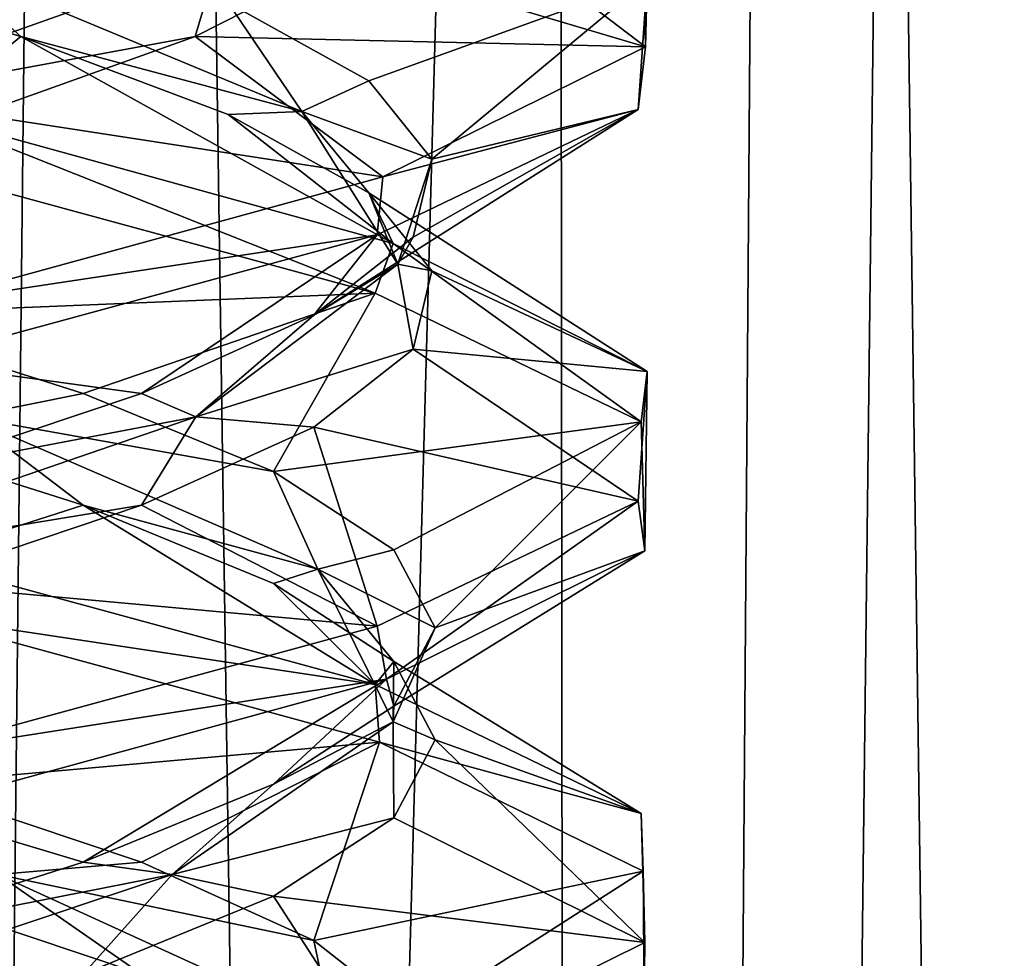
# Model space of a CAD drawing. Header units: millimetres. Extents: x -36.5 to 36.5, y -8.8 to 41.6.
# Tile 189 of 256: x 0.8 to 1.9, y 22.6 to 23.7. Entities that reach past the tile are written whole.
import ezdxf

# ---------------------------------------------------------------- set-up
doc = ezdxf.new("R2010")
doc.units = ezdxf.units.MM
doc.header["$LTSCALE"] = 65.185185
for name, color, linetype in [('160', 7, 'CONTINUOUS'), ('181', 7, 'CONTINUOUS'), ('182', 7, 'CONTINUOUS'), ('193', 7, 'CONTINUOUS'), ('194', 7, 'CONTINUOUS'), ('195', 7, 'CONTINUOUS'), ('20', 7, 'CONTINUOUS'), ('205', 7, 'CONTINUOUS'), ('206', 7, 'CONTINUOUS'), ('207', 7, 'CONTINUOUS'), ('21', 7, 'CONTINUOUS'), ('226', 7, 'CONTINUOUS'), ('227', 7, 'CONTINUOUS'), ('228', 7, 'CONTINUOUS'), ('32', 7, 'CONTINUOUS'), ('321', 7, 'CONTINUOUS'), ('33', 7, 'CONTINUOUS'), ('34', 7, 'CONTINUOUS'), ('44', 7, 'CONTINUOUS'), ('45', 7, 'CONTINUOUS'), ('46', 7, 'CONTINUOUS'), ('548', 7, 'CONTINUOUS'), ('553', 7, 'CONTINUOUS'), ('65', 7, 'CONTINUOUS'), ('66', 7, 'CONTINUOUS'), ('67', 7, 'CONTINUOUS')]:
    doc.layers.add(name, color=color, linetype=linetype)

msp = doc.modelspace()

# ---------------------------------------------------------------- linework, layer by layer
at = {"layer": '160', "color": 7, "linetype": 'Continuous'}
for points in [[(1.4613, 23.7724, 10.6616), (1.4643, 23.6304, 11.3252), (1.4663, 23.7051, 10.6839), (1.4613, 23.7724, 10.6616)], [(1.4643, 23.6304, 11.3252), (1.4564, 23.5605, 11.3592), (1.4663, 23.7051, 10.6839), (1.4643, 23.6304, 11.3252)], [(1.4643, 23.6304, 11.3252), (1.171, 23.4851, 11.9374), (1.4564, 23.5605, 11.3592), (1.4643, 23.6304, 11.3252)], [(1.1623, 23.3553, 10.0518), (0.6477, 23.4954, 9.6471), (0.6598, 23.555, 9.6529), (1.1623, 23.3553, 10.0518)], [(1.1623, 23.3553, 10.0518), (0.6598, 23.555, 9.6529), (1.1825, 23.4109, 10.0771), (1.1623, 23.3553, 10.0518)], [(1.171, 23.4851, 11.9374), (1.1648, 23.4205, 11.9452), (1.4564, 23.5605, 11.3592), (1.171, 23.4851, 11.9374)], [(1.171, 23.4851, 11.9374), (0.653, 23.3434, 12.3504), (1.1648, 23.4205, 11.9452), (1.171, 23.4851, 11.9374)], [(0.653, 23.3434, 12.3504), (0.6428, 23.2785, 12.3553), (1.1648, 23.4205, 11.9452), (0.653, 23.3434, 12.3504)], [(1.4596, 23.2115, 10.6543), (1.1623, 23.3553, 10.0518), (1.1825, 23.4109, 10.0771), (1.4596, 23.2115, 10.6543)], [(1.4596, 23.2115, 10.6543), (1.1825, 23.4109, 10.0771), (1.4663, 23.2676, 10.6839), (1.4596, 23.2115, 10.6543)], [(1.4636, 23.0672, 11.3285), (1.4663, 23.2676, 10.6839), (1.4564, 23.123, 11.3592), (1.4636, 23.0672, 11.3285)], [(1.4636, 23.0672, 11.3285), (1.4596, 23.2115, 10.6543), (1.4663, 23.2676, 10.6839), (1.4636, 23.0672, 11.3285)], [(1.175, 22.924, 11.9324), (1.4564, 23.123, 11.3592), (1.1648, 22.983, 11.9452), (1.175, 22.924, 11.9324)], [(1.175, 22.924, 11.9324), (1.4636, 23.0672, 11.3285), (1.4564, 23.123, 11.3592), (1.175, 22.924, 11.9324)], [(0.6452, 22.996, 9.6459), (0.6477, 23.0579, 9.6471), (1.1623, 22.9178, 10.0518), (0.6452, 22.996, 9.6459)], [(1.1673, 22.8536, 10.058), (0.6452, 22.996, 9.6459), (1.1623, 22.9178, 10.0518), (1.1673, 22.8536, 10.058)], [(1.175, 22.924, 11.9324), (1.1648, 22.983, 11.9452), (0.6428, 22.841, 12.3553), (1.175, 22.924, 11.9324)], [(0.6409, 22.778, 12.3562), (1.175, 22.924, 11.9324), (0.6428, 22.841, 12.3553), (0.6409, 22.778, 12.3562)], [(1.1673, 22.8536, 10.058), (1.1623, 22.9178, 10.0518), (1.4596, 22.774, 10.6543), (1.1673, 22.8536, 10.058)], [(1.462, 22.7093, 10.6643), (1.1673, 22.8536, 10.058), (1.4596, 22.774, 10.6543), (1.462, 22.7093, 10.6643)], [(1.462, 22.7093, 10.6643), (1.4596, 22.774, 10.6543), (1.4636, 22.6297, 11.3285), (1.462, 22.7093, 10.6643)], [(1.4631, 22.5668, 11.3305), (1.462, 22.7093, 10.6643), (1.4636, 22.6297, 11.3285), (1.4631, 22.5668, 11.3305)], [(1.4631, 22.5668, 11.3305), (1.4636, 22.6297, 11.3285), (1.175, 22.4865, 11.9324), (1.4631, 22.5668, 11.3305)]]:
    msp.add_3dface(points, dxfattribs=at)
at = {"layer": '181', "color": 7, "linetype": 'Continuous'}
for points in [[(1.2198, 23.8166, -10.8471), (1.1328, 23.7293, -10.5225), (1.4643, 23.6304, -10.6748), (1.2198, 23.8166, -10.8471)], [(1.4613, 23.7724, -11.3384), (1.2198, 23.8166, -10.8471), (1.4643, 23.6304, -10.6748), (1.4613, 23.7724, -11.3384)], [(1.1328, 23.7293, -10.5225), (0.9612, 23.642, -10.2335), (1.4643, 23.6304, -10.6748), (1.1328, 23.7293, -10.5225)], [(0.9612, 23.642, -10.2335), (0.7176, 23.5547, -10.0018), (1.171, 23.4851, -10.0626), (0.9612, 23.642, -10.2335)], [(1.4643, 23.6304, -10.6748), (0.9612, 23.642, -10.2335), (1.171, 23.4851, -10.0626), (1.4643, 23.6304, -10.6748)], [(1.171, 23.4851, -10.0626), (0.7176, 23.5547, -10.0018), (0.653, 23.3434, -9.6496), (1.171, 23.4851, -10.0626)]]:
    msp.add_3dface(points, dxfattribs=at)
at = {"layer": '182', "color": 7, "linetype": 'Continuous'}
for points in [[(0.5065, 23.5583, -9.9195), (0.9612, 23.642, -10.2335), (0.9871, 23.7288, -10.3295), (0.5065, 23.5583, -9.9195)], [(0.5065, 23.5583, -9.9195), (0.9871, 23.7288, -10.3295), (0.7176, 23.6797, -10.0018), (0.5065, 23.5583, -9.9195)], [(0.9612, 23.642, -10.2335), (1.1328, 23.7293, -10.5225), (0.9871, 23.7288, -10.3295), (0.9612, 23.642, -10.2335)], [(0.7176, 23.5547, -10.0018), (0.9612, 23.642, -10.2335), (0.5065, 23.5583, -9.9195), (0.7176, 23.5547, -10.0018)]]:
    msp.add_3dface(points, dxfattribs=at)
at = {"layer": '193', "color": 7, "linetype": 'Continuous'}
msp.add_3dface([(0.641, 22.6816, -12.049), (0.9012, 22.5943, -11.8362), (0.6452, 22.5585, -12.3541), (0.641, 22.6816, -12.049)], dxfattribs=at)
at = {"layer": '194', "color": 7, "linetype": 'Continuous'}
for points in [[(0.9012, 22.7193, -11.8362), (0.7407, 22.7056, -11.9355), (0.641, 22.8066, -12.049), (0.9012, 22.7193, -11.8362)], [(1.094, 22.632, -11.5609), (0.7407, 22.7056, -11.9355), (0.9012, 22.7193, -11.8362), (1.094, 22.632, -11.5609)], [(0.9012, 22.5943, -11.8362), (0.641, 22.6816, -12.049), (0.7407, 22.7056, -11.9355), (0.9012, 22.5943, -11.8362)], [(1.1145, 22.535, -11.4263), (0.9012, 22.5943, -11.8362), (0.7407, 22.7056, -11.9355), (1.1145, 22.535, -11.4263)], [(1.1145, 22.535, -11.4263), (0.7407, 22.7056, -11.9355), (1.094, 22.632, -11.5609), (1.1145, 22.535, -11.4263)], [(1.205, 22.5447, -11.2436), (1.1145, 22.535, -11.4263), (1.094, 22.632, -11.5609), (1.205, 22.5447, -11.2436)]]:
    msp.add_3dface(points, dxfattribs=at)
at = {"layer": '195', "color": 7, "linetype": 'Continuous'}
for points in [[(1.1673, 22.8536, -11.942), (0.641, 22.8066, -12.049), (0.6452, 22.996, -12.3541), (1.1673, 22.8536, -11.942)], [(0.9012, 22.7193, -11.8362), (0.641, 22.8066, -12.049), (1.1673, 22.8536, -11.942), (0.9012, 22.7193, -11.8362)], [(1.094, 22.632, -11.5609), (0.9012, 22.7193, -11.8362), (1.1673, 22.8536, -11.942), (1.094, 22.632, -11.5609)], [(1.462, 22.7093, -11.3357), (1.094, 22.632, -11.5609), (1.1673, 22.8536, -11.942), (1.462, 22.7093, -11.3357)], [(1.205, 22.5447, -11.2436), (1.094, 22.632, -11.5609), (1.462, 22.7093, -11.3357), (1.205, 22.5447, -11.2436)], [(1.4631, 22.5668, -10.6695), (1.205, 22.5447, -11.2436), (1.462, 22.7093, -11.3357), (1.4631, 22.5668, -10.6695)]]:
    msp.add_3dface(points, dxfattribs=at)
at = {"layer": '20', "color": 7, "linetype": 'Continuous'}
for points in [[(1.2198, 23.8166, 11.1529), (1.1328, 23.7293, 11.4775), (1.4643, 23.6304, 11.3252), (1.2198, 23.8166, 11.1529)], [(1.4613, 23.7724, 10.6616), (1.2198, 23.8166, 11.1529), (1.4643, 23.6304, 11.3252), (1.4613, 23.7724, 10.6616)], [(1.1328, 23.7293, 11.4775), (0.9612, 23.642, 11.7665), (1.4643, 23.6304, 11.3252), (1.1328, 23.7293, 11.4775)], [(0.9612, 23.642, 11.7665), (0.7176, 23.5547, 11.9982), (1.171, 23.4851, 11.9374), (0.9612, 23.642, 11.7665)], [(1.4643, 23.6304, 11.3252), (0.9612, 23.642, 11.7665), (1.171, 23.4851, 11.9374), (1.4643, 23.6304, 11.3252)], [(1.171, 23.4851, 11.9374), (0.7176, 23.5547, 11.9982), (0.653, 23.3434, 12.3504), (1.171, 23.4851, 11.9374)]]:
    msp.add_3dface(points, dxfattribs=at)
at = {"layer": '205', "color": 7, "linetype": 'Continuous'}
for points in [[(0.5609, 23.2055, -12.094), (0.8362, 23.1182, -11.9012), (0.6477, 23.0579, -12.3529), (0.5609, 23.2055, -12.094)], [(0.6477, 23.0579, -12.3529), (0.8362, 23.1182, -11.9012), (1.1623, 22.9178, -11.9482), (0.6477, 23.0579, -12.3529)], [(0.8362, 23.1182, -11.9012), (1.049, 23.0309, -11.641), (1.1623, 22.9178, -11.9482), (0.8362, 23.1182, -11.9012)], [(1.049, 23.0309, -11.641), (1.1834, 22.9436, -11.333), (1.1623, 22.9178, -11.9482), (1.049, 23.0309, -11.641)], [(1.1623, 22.9178, -11.9482), (1.1834, 22.9436, -11.333), (1.4596, 22.774, -11.3457), (1.1623, 22.9178, -11.9482)], [(1.1834, 22.9436, -11.333), (1.2294, 22.8562, -11), (1.4596, 22.774, -11.3457), (1.1834, 22.9436, -11.333)], [(1.2294, 22.8562, -11), (1.1834, 22.7689, -10.667), (1.4636, 22.6297, -10.6715), (1.2294, 22.8562, -11)], [(1.4596, 22.774, -11.3457), (1.2294, 22.8562, -11), (1.4636, 22.6297, -10.6715), (1.4596, 22.774, -11.3457)], [(1.1834, 22.7689, -10.667), (1.049, 22.6816, -10.359), (1.4636, 22.6297, -10.6715), (1.1834, 22.7689, -10.667)], [(1.049, 22.6816, -10.359), (0.8362, 22.5943, -10.0988), (1.175, 22.4865, -10.0676), (1.049, 22.6816, -10.359)], [(1.4636, 22.6297, -10.6715), (1.049, 22.6816, -10.359), (1.175, 22.4865, -10.0676), (1.4636, 22.6297, -10.6715)]]:
    msp.add_3dface(points, dxfattribs=at)
at = {"layer": '206', "color": 7, "linetype": 'Continuous'}
for points in [[(0.8362, 23.2432, -11.9012), (0.7061, 23.2172, -11.962), (0.5609, 23.3305, -12.094), (0.8362, 23.2432, -11.9012)], [(1.049, 23.1559, -11.641), (0.7061, 23.2172, -11.962), (0.8362, 23.2432, -11.9012), (1.049, 23.1559, -11.641)], [(0.8362, 23.1182, -11.9012), (0.5609, 23.2055, -12.094), (0.7061, 23.2172, -11.962), (0.8362, 23.1182, -11.9012)], [(1.0982, 23.0467, -11.4667), (0.8362, 23.1182, -11.9012), (0.7061, 23.2172, -11.962), (1.0982, 23.0467, -11.4667)], [(1.0982, 23.0467, -11.4667), (0.7061, 23.2172, -11.962), (1.049, 23.1559, -11.641), (1.0982, 23.0467, -11.4667)], [(1.1834, 23.0686, -11.333), (1.0982, 23.0467, -11.4667), (1.049, 23.1559, -11.641), (1.1834, 23.0686, -11.333)], [(1.049, 23.0309, -11.641), (0.8362, 23.1182, -11.9012), (1.0982, 23.0467, -11.4667), (1.049, 23.0309, -11.641)], [(1.2294, 22.9812, -11), (1.0982, 23.0467, -11.4667), (1.1834, 23.0686, -11.333), (1.2294, 22.9812, -11)], [(1.1834, 22.9436, -11.333), (1.049, 23.0309, -11.641), (1.0982, 23.0467, -11.4667), (1.1834, 22.9436, -11.333)], [(1.1826, 22.8761, -10.8406), (1.1834, 22.9436, -11.333), (1.0982, 23.0467, -11.4667), (1.1826, 22.8761, -10.8406)], [(1.1826, 22.8761, -10.8406), (1.0982, 23.0467, -11.4667), (1.2294, 22.9812, -11), (1.1826, 22.8761, -10.8406)], [(1.1834, 22.8939, -10.667), (1.1826, 22.8761, -10.8406), (1.2294, 22.9812, -11), (1.1834, 22.8939, -10.667)], [(1.2294, 22.8562, -11), (1.1834, 22.9436, -11.333), (1.1826, 22.8761, -10.8406), (1.2294, 22.8562, -11)], [(1.049, 22.8066, -10.359), (1.1826, 22.8761, -10.8406), (1.1834, 22.8939, -10.667), (1.049, 22.8066, -10.359)], [(0.9355, 22.7056, -10.2593), (1.1834, 22.7689, -10.667), (1.1826, 22.8761, -10.8406), (0.9355, 22.7056, -10.2593)], [(0.9355, 22.7056, -10.2593), (1.1826, 22.8761, -10.8406), (1.049, 22.8066, -10.359), (0.9355, 22.7056, -10.2593)], [(1.1834, 22.7689, -10.667), (1.2294, 22.8562, -11), (1.1826, 22.8761, -10.8406), (1.1834, 22.7689, -10.667)], [(0.8362, 22.7193, -10.0988), (0.9355, 22.7056, -10.2593), (1.049, 22.8066, -10.359), (0.8362, 22.7193, -10.0988)], [(1.049, 22.6816, -10.359), (1.1834, 22.7689, -10.667), (0.9355, 22.7056, -10.2593), (1.049, 22.6816, -10.359)], [(0.5609, 22.632, -9.906), (0.9355, 22.7056, -10.2593), (0.8362, 22.7193, -10.0988), (0.5609, 22.632, -9.906)], [(0.4263, 22.535, -9.8855), (0.8362, 22.5943, -10.0988), (0.9355, 22.7056, -10.2593), (0.4263, 22.535, -9.8855)], [(0.4263, 22.535, -9.8855), (0.9355, 22.7056, -10.2593), (0.5609, 22.632, -9.906), (0.4263, 22.535, -9.8855)], [(0.8362, 22.5943, -10.0988), (1.049, 22.6816, -10.359), (0.9355, 22.7056, -10.2593), (0.8362, 22.5943, -10.0988)]]:
    msp.add_3dface(points, dxfattribs=at)
at = {"layer": '207', "color": 7, "linetype": 'Continuous'}
for points in [[(1.1623, 23.3553, -11.9482), (0.5609, 23.3305, -12.094), (0.6477, 23.4954, -12.3529), (1.1623, 23.3553, -11.9482)], [(0.8362, 23.2432, -11.9012), (0.5609, 23.3305, -12.094), (1.1623, 23.3553, -11.9482), (0.8362, 23.2432, -11.9012)], [(1.049, 23.1559, -11.641), (0.8362, 23.2432, -11.9012), (1.1623, 23.3553, -11.9482), (1.049, 23.1559, -11.641)], [(1.4596, 23.2115, -11.3457), (1.049, 23.1559, -11.641), (1.1623, 23.3553, -11.9482), (1.4596, 23.2115, -11.3457)], [(1.1834, 23.0686, -11.333), (1.049, 23.1559, -11.641), (1.4596, 23.2115, -11.3457), (1.1834, 23.0686, -11.333)], [(1.2294, 22.9812, -11), (1.1834, 23.0686, -11.333), (1.4596, 23.2115, -11.3457), (1.2294, 22.9812, -11)], [(1.4636, 23.0672, -10.6715), (1.2294, 22.9812, -11), (1.4596, 23.2115, -11.3457), (1.4636, 23.0672, -10.6715)], [(1.175, 22.924, -10.0676), (1.1834, 22.8939, -10.667), (1.4636, 23.0672, -10.6715), (1.175, 22.924, -10.0676)], [(1.1834, 22.8939, -10.667), (1.2294, 22.9812, -11), (1.4636, 23.0672, -10.6715), (1.1834, 22.8939, -10.667)], [(0.6409, 22.778, -9.6438), (0.8362, 22.7193, -10.0988), (1.175, 22.924, -10.0676), (0.6409, 22.778, -9.6438)], [(0.8362, 22.7193, -10.0988), (1.049, 22.8066, -10.359), (1.175, 22.924, -10.0676), (0.8362, 22.7193, -10.0988)], [(1.049, 22.8066, -10.359), (1.1834, 22.8939, -10.667), (1.175, 22.924, -10.0676), (1.049, 22.8066, -10.359)], [(0.5609, 22.632, -9.906), (0.8362, 22.7193, -10.0988), (0.6409, 22.778, -9.6438), (0.5609, 22.632, -9.906)]]:
    msp.add_3dface(points, dxfattribs=at)
at = {"layer": '21', "color": 7, "linetype": 'Continuous'}
for points in [[(0.5065, 23.5583, 12.0805), (0.9612, 23.642, 11.7665), (0.9871, 23.7288, 11.6705), (0.5065, 23.5583, 12.0805)], [(0.5065, 23.5583, 12.0805), (0.9871, 23.7288, 11.6705), (0.7176, 23.6797, 11.9982), (0.5065, 23.5583, 12.0805)], [(0.9612, 23.642, 11.7665), (1.1328, 23.7293, 11.4775), (0.9871, 23.7288, 11.6705), (0.9612, 23.642, 11.7665)], [(0.7176, 23.5547, 11.9982), (0.9612, 23.642, 11.7665), (0.5065, 23.5583, 12.0805), (0.7176, 23.5547, 11.9982)]]:
    msp.add_3dface(points, dxfattribs=at)
at = {"layer": '226', "color": 7, "linetype": 'Continuous'}
for points in [[(0.4775, 23.7293, -12.1328), (0.7665, 23.642, -11.9612), (0.6598, 23.555, -12.3471), (0.4775, 23.7293, -12.1328)], [(0.6598, 23.555, -12.3471), (0.7665, 23.642, -11.9612), (1.1825, 23.4109, -11.9229), (0.6598, 23.555, -12.3471)], [(0.7665, 23.642, -11.9612), (0.9982, 23.5547, -11.7176), (1.1825, 23.4109, -11.9229), (0.7665, 23.642, -11.9612)], [(0.9982, 23.5547, -11.7176), (1.1552, 23.4674, -11.4205), (1.1825, 23.4109, -11.9229), (0.9982, 23.5547, -11.7176)], [(1.1552, 23.4674, -11.4205), (1.2259, 23.3801, -11.0919), (1.4663, 23.2676, -11.3161), (1.1552, 23.4674, -11.4205)], [(1.1825, 23.4109, -11.9229), (1.1552, 23.4674, -11.4205), (1.4663, 23.2676, -11.3161), (1.1825, 23.4109, -11.9229)], [(1.2259, 23.3801, -11.0919), (1.205, 23.2928, -10.7564), (1.4663, 23.2676, -11.3161), (1.2259, 23.3801, -11.0919)], [(1.205, 23.2928, -10.7564), (1.094, 23.2055, -10.4391), (1.4564, 23.123, -10.6408), (1.205, 23.2928, -10.7564)], [(1.4663, 23.2676, -11.3161), (1.205, 23.2928, -10.7564), (1.4564, 23.123, -10.6408), (1.4663, 23.2676, -11.3161)], [(1.094, 23.2055, -10.4391), (0.9012, 23.1182, -10.1638), (1.1648, 22.983, -10.0548), (1.094, 23.2055, -10.4391)], [(1.4564, 23.123, -10.6408), (1.094, 23.2055, -10.4391), (1.1648, 22.983, -10.0548), (1.4564, 23.123, -10.6408)], [(0.9012, 23.1182, -10.1638), (0.641, 23.0309, -9.951), (1.1648, 22.983, -10.0548), (0.9012, 23.1182, -10.1638)], [(1.1648, 22.983, -10.0548), (0.641, 23.0309, -9.951), (0.6428, 22.841, -9.6447), (1.1648, 22.983, -10.0548)]]:
    msp.add_3dface(points, dxfattribs=at)
at = {"layer": '227', "color": 7, "linetype": 'Continuous'}
for points in [[(0.7665, 23.642, -11.9612), (0.4775, 23.7293, -12.1328), (0.6705, 23.7288, -11.9871), (0.7665, 23.642, -11.9612)], [(1.0805, 23.5583, -11.5065), (0.7665, 23.642, -11.9612), (0.6705, 23.7288, -11.9871), (1.0805, 23.5583, -11.5065)], [(1.0805, 23.5583, -11.5065), (0.6705, 23.7288, -11.9871), (0.9982, 23.6797, -11.7176), (1.0805, 23.5583, -11.5065)], [(1.1552, 23.5924, -11.4205), (1.0805, 23.5583, -11.5065), (0.9982, 23.6797, -11.7176), (1.1552, 23.5924, -11.4205)], [(0.9982, 23.5547, -11.7176), (0.7665, 23.642, -11.9612), (1.0805, 23.5583, -11.5065), (0.9982, 23.5547, -11.7176)], [(1.2259, 23.5051, -11.0919), (1.0805, 23.5583, -11.5065), (1.1552, 23.5924, -11.4205), (1.2259, 23.5051, -11.0919)], [(1.1552, 23.4674, -11.4205), (0.9982, 23.5547, -11.7176), (1.0805, 23.5583, -11.5065), (1.1552, 23.4674, -11.4205)], [(1.1876, 23.3877, -10.8839), (1.1552, 23.4674, -11.4205), (1.0805, 23.5583, -11.5065), (1.1876, 23.3877, -10.8839)], [(1.1876, 23.3877, -10.8839), (1.0805, 23.5583, -11.5065), (1.2259, 23.5051, -11.0919), (1.1876, 23.3877, -10.8839)], [(1.205, 23.4178, -10.7564), (1.1876, 23.3877, -10.8839), (1.2259, 23.5051, -11.0919), (1.205, 23.4178, -10.7564)], [(1.2259, 23.3801, -11.0919), (1.1552, 23.4674, -11.4205), (1.1876, 23.3877, -10.8839), (1.2259, 23.3801, -11.0919)], [(1.094, 23.3305, -10.4391), (1.1876, 23.3877, -10.8839), (1.205, 23.4178, -10.7564), (1.094, 23.3305, -10.4391)], [(0.962, 23.2172, -10.2939), (1.205, 23.2928, -10.7564), (1.1876, 23.3877, -10.8839), (0.962, 23.2172, -10.2939)], [(0.962, 23.2172, -10.2939), (1.1876, 23.3877, -10.8839), (1.094, 23.3305, -10.4391), (0.962, 23.2172, -10.2939)], [(1.205, 23.2928, -10.7564), (1.2259, 23.3801, -11.0919), (1.1876, 23.3877, -10.8839), (1.205, 23.2928, -10.7564)], [(0.9012, 23.2432, -10.1638), (0.962, 23.2172, -10.2939), (1.094, 23.3305, -10.4391), (0.9012, 23.2432, -10.1638)], [(1.094, 23.2055, -10.4391), (1.205, 23.2928, -10.7564), (0.962, 23.2172, -10.2939), (1.094, 23.2055, -10.4391)], [(0.641, 23.1559, -9.951), (0.962, 23.2172, -10.2939), (0.9012, 23.2432, -10.1638), (0.641, 23.1559, -9.951)], [(0.4667, 23.0467, -9.9018), (0.9012, 23.1182, -10.1638), (0.962, 23.2172, -10.2939), (0.4667, 23.0467, -9.9018)], [(0.4667, 23.0467, -9.9018), (0.962, 23.2172, -10.2939), (0.641, 23.1559, -9.951), (0.4667, 23.0467, -9.9018)], [(0.9012, 23.1182, -10.1638), (1.094, 23.2055, -10.4391), (0.962, 23.2172, -10.2939), (0.9012, 23.1182, -10.1638)], [(0.641, 23.0309, -9.951), (0.9012, 23.1182, -10.1638), (0.4667, 23.0467, -9.9018), (0.641, 23.0309, -9.951)]]:
    msp.add_3dface(points, dxfattribs=at)
at = {"layer": '228', "color": 7, "linetype": 'Continuous'}
for points in [[(1.1552, 23.5924, -11.4205), (0.9982, 23.6797, -11.7176), (1.4663, 23.7051, -11.3161), (1.1552, 23.5924, -11.4205)], [(1.2259, 23.5051, -11.0919), (1.1552, 23.5924, -11.4205), (1.4663, 23.7051, -11.3161), (1.2259, 23.5051, -11.0919)], [(1.4564, 23.5605, -10.6408), (1.2259, 23.5051, -11.0919), (1.4663, 23.7051, -11.3161), (1.4564, 23.5605, -10.6408)], [(1.094, 23.3305, -10.4391), (1.205, 23.4178, -10.7564), (1.4564, 23.5605, -10.6408), (1.094, 23.3305, -10.4391)], [(1.1648, 23.4205, -10.0548), (1.094, 23.3305, -10.4391), (1.4564, 23.5605, -10.6408), (1.1648, 23.4205, -10.0548)], [(1.205, 23.4178, -10.7564), (1.2259, 23.5051, -11.0919), (1.4564, 23.5605, -10.6408), (1.205, 23.4178, -10.7564)], [(0.6428, 23.2785, -9.6447), (0.9012, 23.2432, -10.1638), (1.1648, 23.4205, -10.0548), (0.6428, 23.2785, -9.6447)], [(0.9012, 23.2432, -10.1638), (1.094, 23.3305, -10.4391), (1.1648, 23.4205, -10.0548), (0.9012, 23.2432, -10.1638)], [(0.641, 23.1559, -9.951), (0.9012, 23.2432, -10.1638), (0.6428, 23.2785, -9.6447), (0.641, 23.1559, -9.951)]]:
    msp.add_3dface(points, dxfattribs=at)
at = {"layer": '32', "color": 7, "linetype": 'Continuous'}
msp.add_3dface([(0.641, 22.6816, 9.951), (0.9012, 22.5943, 10.1638), (0.6452, 22.5585, 9.6459), (0.641, 22.6816, 9.951)], dxfattribs=at)
at = {"layer": '321', "color": 7, "linetype": 'Continuous'}
for points in [[(1.4613, 23.7724, -11.3384), (1.4643, 23.6304, -10.6748), (1.4663, 23.7051, -11.3161), (1.4613, 23.7724, -11.3384)], [(1.4643, 23.6304, -10.6748), (1.4564, 23.5605, -10.6408), (1.4663, 23.7051, -11.3161), (1.4643, 23.6304, -10.6748)], [(1.4643, 23.6304, -10.6748), (1.171, 23.4851, -10.0626), (1.4564, 23.5605, -10.6408), (1.4643, 23.6304, -10.6748)], [(1.1623, 23.3553, -11.9482), (0.6477, 23.4954, -12.3529), (0.6598, 23.555, -12.3471), (1.1623, 23.3553, -11.9482)], [(1.1623, 23.3553, -11.9482), (0.6598, 23.555, -12.3471), (1.1825, 23.4109, -11.9229), (1.1623, 23.3553, -11.9482)], [(1.171, 23.4851, -10.0626), (1.1648, 23.4205, -10.0548), (1.4564, 23.5605, -10.6408), (1.171, 23.4851, -10.0626)], [(1.171, 23.4851, -10.0626), (0.653, 23.3434, -9.6496), (1.1648, 23.4205, -10.0548), (1.171, 23.4851, -10.0626)], [(0.653, 23.3434, -9.6496), (0.6428, 23.2785, -9.6447), (1.1648, 23.4205, -10.0548), (0.653, 23.3434, -9.6496)], [(1.4596, 23.2115, -11.3457), (1.1623, 23.3553, -11.9482), (1.1825, 23.4109, -11.9229), (1.4596, 23.2115, -11.3457)], [(1.4596, 23.2115, -11.3457), (1.1825, 23.4109, -11.9229), (1.4663, 23.2676, -11.3161), (1.4596, 23.2115, -11.3457)], [(1.4636, 23.0672, -10.6715), (1.4663, 23.2676, -11.3161), (1.4564, 23.123, -10.6408), (1.4636, 23.0672, -10.6715)], [(1.4636, 23.0672, -10.6715), (1.4596, 23.2115, -11.3457), (1.4663, 23.2676, -11.3161), (1.4636, 23.0672, -10.6715)], [(1.175, 22.924, -10.0676), (1.4564, 23.123, -10.6408), (1.1648, 22.983, -10.0548), (1.175, 22.924, -10.0676)], [(1.175, 22.924, -10.0676), (1.4636, 23.0672, -10.6715), (1.4564, 23.123, -10.6408), (1.175, 22.924, -10.0676)], [(0.6452, 22.996, -12.3541), (0.6477, 23.0579, -12.3529), (1.1623, 22.9178, -11.9482), (0.6452, 22.996, -12.3541)], [(1.1673, 22.8536, -11.942), (0.6452, 22.996, -12.3541), (1.1623, 22.9178, -11.9482), (1.1673, 22.8536, -11.942)], [(1.175, 22.924, -10.0676), (1.1648, 22.983, -10.0548), (0.6428, 22.841, -9.6447), (1.175, 22.924, -10.0676)], [(0.6409, 22.778, -9.6438), (1.175, 22.924, -10.0676), (0.6428, 22.841, -9.6447), (0.6409, 22.778, -9.6438)], [(1.1673, 22.8536, -11.942), (1.1623, 22.9178, -11.9482), (1.4596, 22.774, -11.3457), (1.1673, 22.8536, -11.942)], [(1.462, 22.7093, -11.3357), (1.1673, 22.8536, -11.942), (1.4596, 22.774, -11.3457), (1.462, 22.7093, -11.3357)], [(1.462, 22.7093, -11.3357), (1.4596, 22.774, -11.3457), (1.4636, 22.6297, -10.6715), (1.462, 22.7093, -11.3357)], [(1.4631, 22.5668, -10.6695), (1.462, 22.7093, -11.3357), (1.4636, 22.6297, -10.6715), (1.4631, 22.5668, -10.6695)], [(1.4631, 22.5668, -10.6695), (1.4636, 22.6297, -10.6715), (1.175, 22.4865, -10.0676), (1.4631, 22.5668, -10.6695)]]:
    msp.add_3dface(points, dxfattribs=at)
at = {"layer": '33', "color": 7, "linetype": 'Continuous'}
for points in [[(0.9012, 22.7193, 10.1638), (0.7407, 22.7056, 10.0645), (0.641, 22.8066, 9.951), (0.9012, 22.7193, 10.1638)], [(1.094, 22.632, 10.4391), (0.7407, 22.7056, 10.0645), (0.9012, 22.7193, 10.1638), (1.094, 22.632, 10.4391)], [(0.9012, 22.5943, 10.1638), (0.641, 22.6816, 9.951), (0.7407, 22.7056, 10.0645), (0.9012, 22.5943, 10.1638)], [(1.1145, 22.535, 10.5737), (0.9012, 22.5943, 10.1638), (0.7407, 22.7056, 10.0645), (1.1145, 22.535, 10.5737)], [(1.1145, 22.535, 10.5737), (0.7407, 22.7056, 10.0645), (1.094, 22.632, 10.4391), (1.1145, 22.535, 10.5737)], [(1.205, 22.5447, 10.7564), (1.1145, 22.535, 10.5737), (1.094, 22.632, 10.4391), (1.205, 22.5447, 10.7564)]]:
    msp.add_3dface(points, dxfattribs=at)
at = {"layer": '34', "color": 7, "linetype": 'Continuous'}
for points in [[(1.1673, 22.8536, 10.058), (0.641, 22.8066, 9.951), (0.6452, 22.996, 9.6459), (1.1673, 22.8536, 10.058)], [(0.9012, 22.7193, 10.1638), (0.641, 22.8066, 9.951), (1.1673, 22.8536, 10.058), (0.9012, 22.7193, 10.1638)], [(1.094, 22.632, 10.4391), (0.9012, 22.7193, 10.1638), (1.1673, 22.8536, 10.058), (1.094, 22.632, 10.4391)], [(1.462, 22.7093, 10.6643), (1.094, 22.632, 10.4391), (1.1673, 22.8536, 10.058), (1.462, 22.7093, 10.6643)], [(1.205, 22.5447, 10.7564), (1.094, 22.632, 10.4391), (1.462, 22.7093, 10.6643), (1.205, 22.5447, 10.7564)], [(1.4631, 22.5668, 11.3305), (1.205, 22.5447, 10.7564), (1.462, 22.7093, 10.6643), (1.4631, 22.5668, 11.3305)]]:
    msp.add_3dface(points, dxfattribs=at)
at = {"layer": '44', "color": 7, "linetype": 'Continuous'}
for points in [[(0.5609, 23.2055, 9.906), (0.8362, 23.1182, 10.0988), (0.6477, 23.0579, 9.6471), (0.5609, 23.2055, 9.906)], [(0.6477, 23.0579, 9.6471), (0.8362, 23.1182, 10.0988), (1.1623, 22.9178, 10.0518), (0.6477, 23.0579, 9.6471)], [(0.8362, 23.1182, 10.0988), (1.049, 23.0309, 10.359), (1.1623, 22.9178, 10.0518), (0.8362, 23.1182, 10.0988)], [(1.049, 23.0309, 10.359), (1.1834, 22.9436, 10.667), (1.1623, 22.9178, 10.0518), (1.049, 23.0309, 10.359)], [(1.1623, 22.9178, 10.0518), (1.1834, 22.9436, 10.667), (1.4596, 22.774, 10.6543), (1.1623, 22.9178, 10.0518)], [(1.1834, 22.9436, 10.667), (1.2294, 22.8562, 11), (1.4596, 22.774, 10.6543), (1.1834, 22.9436, 10.667)], [(1.2294, 22.8562, 11), (1.1834, 22.7689, 11.333), (1.4636, 22.6297, 11.3285), (1.2294, 22.8562, 11)], [(1.4596, 22.774, 10.6543), (1.2294, 22.8562, 11), (1.4636, 22.6297, 11.3285), (1.4596, 22.774, 10.6543)], [(1.1834, 22.7689, 11.333), (1.049, 22.6816, 11.641), (1.4636, 22.6297, 11.3285), (1.1834, 22.7689, 11.333)], [(1.049, 22.6816, 11.641), (0.8362, 22.5943, 11.9012), (1.175, 22.4865, 11.9324), (1.049, 22.6816, 11.641)], [(1.4636, 22.6297, 11.3285), (1.049, 22.6816, 11.641), (1.175, 22.4865, 11.9324), (1.4636, 22.6297, 11.3285)]]:
    msp.add_3dface(points, dxfattribs=at)
at = {"layer": '45', "color": 7, "linetype": 'Continuous'}
for points in [[(0.8362, 23.2432, 10.0988), (0.7061, 23.2172, 10.038), (0.5609, 23.3305, 9.906), (0.8362, 23.2432, 10.0988)], [(1.049, 23.1559, 10.359), (0.7061, 23.2172, 10.038), (0.8362, 23.2432, 10.0988), (1.049, 23.1559, 10.359)], [(0.8362, 23.1182, 10.0988), (0.5609, 23.2055, 9.906), (0.7061, 23.2172, 10.038), (0.8362, 23.1182, 10.0988)], [(1.0982, 23.0467, 10.5333), (0.8362, 23.1182, 10.0988), (0.7061, 23.2172, 10.038), (1.0982, 23.0467, 10.5333)], [(1.0982, 23.0467, 10.5333), (0.7061, 23.2172, 10.038), (1.049, 23.1559, 10.359), (1.0982, 23.0467, 10.5333)], [(1.1834, 23.0686, 10.667), (1.0982, 23.0467, 10.5333), (1.049, 23.1559, 10.359), (1.1834, 23.0686, 10.667)], [(1.049, 23.0309, 10.359), (0.8362, 23.1182, 10.0988), (1.0982, 23.0467, 10.5333), (1.049, 23.0309, 10.359)], [(1.2294, 22.9812, 11), (1.0982, 23.0467, 10.5333), (1.1834, 23.0686, 10.667), (1.2294, 22.9812, 11)], [(1.1834, 22.9436, 10.667), (1.049, 23.0309, 10.359), (1.0982, 23.0467, 10.5333), (1.1834, 22.9436, 10.667)], [(1.1826, 22.8761, 11.1594), (1.1834, 22.9436, 10.667), (1.0982, 23.0467, 10.5333), (1.1826, 22.8761, 11.1594)], [(1.1826, 22.8761, 11.1594), (1.0982, 23.0467, 10.5333), (1.2294, 22.9812, 11), (1.1826, 22.8761, 11.1594)], [(1.1834, 22.8939, 11.333), (1.1826, 22.8761, 11.1594), (1.2294, 22.9812, 11), (1.1834, 22.8939, 11.333)], [(1.2294, 22.8562, 11), (1.1834, 22.9436, 10.667), (1.1826, 22.8761, 11.1594), (1.2294, 22.8562, 11)], [(1.049, 22.8066, 11.641), (1.1826, 22.8761, 11.1594), (1.1834, 22.8939, 11.333), (1.049, 22.8066, 11.641)], [(0.9355, 22.7056, 11.7407), (1.1834, 22.7689, 11.333), (1.1826, 22.8761, 11.1594), (0.9355, 22.7056, 11.7407)], [(0.9355, 22.7056, 11.7407), (1.1826, 22.8761, 11.1594), (1.049, 22.8066, 11.641), (0.9355, 22.7056, 11.7407)], [(1.1834, 22.7689, 11.333), (1.2294, 22.8562, 11), (1.1826, 22.8761, 11.1594), (1.1834, 22.7689, 11.333)], [(0.8362, 22.7193, 11.9012), (0.9355, 22.7056, 11.7407), (1.049, 22.8066, 11.641), (0.8362, 22.7193, 11.9012)], [(1.049, 22.6816, 11.641), (1.1834, 22.7689, 11.333), (0.9355, 22.7056, 11.7407), (1.049, 22.6816, 11.641)], [(0.5609, 22.632, 12.094), (0.9355, 22.7056, 11.7407), (0.8362, 22.7193, 11.9012), (0.5609, 22.632, 12.094)], [(0.4263, 22.535, 12.1145), (0.8362, 22.5943, 11.9012), (0.9355, 22.7056, 11.7407), (0.4263, 22.535, 12.1145)], [(0.4263, 22.535, 12.1145), (0.9355, 22.7056, 11.7407), (0.5609, 22.632, 12.094), (0.4263, 22.535, 12.1145)], [(0.8362, 22.5943, 11.9012), (1.049, 22.6816, 11.641), (0.9355, 22.7056, 11.7407), (0.8362, 22.5943, 11.9012)]]:
    msp.add_3dface(points, dxfattribs=at)
at = {"layer": '46', "color": 7, "linetype": 'Continuous'}
for points in [[(1.1623, 23.3553, 10.0518), (0.5609, 23.3305, 9.906), (0.6477, 23.4954, 9.6471), (1.1623, 23.3553, 10.0518)], [(0.8362, 23.2432, 10.0988), (0.5609, 23.3305, 9.906), (1.1623, 23.3553, 10.0518), (0.8362, 23.2432, 10.0988)], [(1.049, 23.1559, 10.359), (0.8362, 23.2432, 10.0988), (1.1623, 23.3553, 10.0518), (1.049, 23.1559, 10.359)], [(1.4596, 23.2115, 10.6543), (1.049, 23.1559, 10.359), (1.1623, 23.3553, 10.0518), (1.4596, 23.2115, 10.6543)], [(1.1834, 23.0686, 10.667), (1.049, 23.1559, 10.359), (1.4596, 23.2115, 10.6543), (1.1834, 23.0686, 10.667)], [(1.2294, 22.9812, 11), (1.1834, 23.0686, 10.667), (1.4596, 23.2115, 10.6543), (1.2294, 22.9812, 11)], [(1.4636, 23.0672, 11.3285), (1.2294, 22.9812, 11), (1.4596, 23.2115, 10.6543), (1.4636, 23.0672, 11.3285)], [(1.175, 22.924, 11.9324), (1.1834, 22.8939, 11.333), (1.4636, 23.0672, 11.3285), (1.175, 22.924, 11.9324)], [(1.1834, 22.8939, 11.333), (1.2294, 22.9812, 11), (1.4636, 23.0672, 11.3285), (1.1834, 22.8939, 11.333)], [(0.6409, 22.778, 12.3562), (0.8362, 22.7193, 11.9012), (1.175, 22.924, 11.9324), (0.6409, 22.778, 12.3562)], [(0.8362, 22.7193, 11.9012), (1.049, 22.8066, 11.641), (1.175, 22.924, 11.9324), (0.8362, 22.7193, 11.9012)], [(1.049, 22.8066, 11.641), (1.1834, 22.8939, 11.333), (1.175, 22.924, 11.9324), (1.049, 22.8066, 11.641)], [(0.5609, 22.632, 12.094), (0.8362, 22.7193, 11.9012), (0.6409, 22.778, 12.3562), (0.5609, 22.632, 12.094)]]:
    msp.add_3dface(points, dxfattribs=at)
at = {"layer": '548', "color": 7, "linetype": 'Continuous'}
for points in [[(0, 32.1, 8.15), (0.4782, -3.5, 8.1905), (0.8612, 32.1, 8.2834), (0, 32.1, 8.15)], [(0.4782, -3.5, 8.1905), (1.3826, -3.5, 8.508), (0.8612, 32.1, 8.2834), (0.4782, -3.5, 8.1905)], [(0.8612, 32.1, 8.2834), (1.3826, -3.5, 8.508), (1.6428, 32.1, 8.6712), (0.8612, 32.1, 8.2834)], [(1.3826, -3.5, 8.508), (2.1294, -3.5, 9.1059), (1.6428, 32.1, 8.6712), (1.3826, -3.5, 8.508)], [(1.6428, 32.1, 8.6712), (2.1294, -3.5, 9.1059), (2.2694, 32.1, 9.2761), (1.6428, 32.1, 8.6712)]]:
    msp.add_3dface(points, dxfattribs=at)
at = {"layer": '553', "color": 7, "linetype": 'Continuous'}
for points in [[(1.3655, 28.5993, -8.4984), (0.4834, -3.5, -8.1914), (0.7641, 28.7, -8.2543), (1.3655, 28.5993, -8.4984)], [(1.3965, -3.5, -8.5158), (0.4834, -3.5, -8.1914), (1.3655, 28.5993, -8.4984), (1.3965, -3.5, -8.5158)], [(1.7774, 28.5975, -8.7721), (1.3965, -3.5, -8.5158), (1.3655, 28.5993, -8.4984), (1.7774, 28.5975, -8.7721)], [(2.1349, 28.5937, -9.112), (1.3965, -3.5, -8.5158), (1.7774, 28.5975, -8.7721), (2.1349, 28.5937, -9.112)], [(2.147, -3.5, -9.1257), (1.3965, -3.5, -8.5158), (2.1349, 28.5937, -9.112), (2.147, -3.5, -9.1257)]]:
    msp.add_3dface(points, dxfattribs=at)
at = {"layer": '65', "color": 7, "linetype": 'Continuous'}
for points in [[(0.4775, 23.7293, 9.8672), (0.7665, 23.642, 10.0388), (0.6598, 23.555, 9.6529), (0.4775, 23.7293, 9.8672)], [(0.6598, 23.555, 9.6529), (0.7665, 23.642, 10.0388), (1.1825, 23.4109, 10.0771), (0.6598, 23.555, 9.6529)], [(0.7665, 23.642, 10.0388), (0.9982, 23.5547, 10.2824), (1.1825, 23.4109, 10.0771), (0.7665, 23.642, 10.0388)], [(0.9982, 23.5547, 10.2824), (1.1552, 23.4674, 10.5795), (1.1825, 23.4109, 10.0771), (0.9982, 23.5547, 10.2824)], [(1.1552, 23.4674, 10.5795), (1.2259, 23.3801, 10.9081), (1.4663, 23.2676, 10.6839), (1.1552, 23.4674, 10.5795)], [(1.1825, 23.4109, 10.0771), (1.1552, 23.4674, 10.5795), (1.4663, 23.2676, 10.6839), (1.1825, 23.4109, 10.0771)], [(1.2259, 23.3801, 10.9081), (1.205, 23.2928, 11.2436), (1.4663, 23.2676, 10.6839), (1.2259, 23.3801, 10.9081)], [(1.205, 23.2928, 11.2436), (1.094, 23.2055, 11.5609), (1.4564, 23.123, 11.3592), (1.205, 23.2928, 11.2436)], [(1.4663, 23.2676, 10.6839), (1.205, 23.2928, 11.2436), (1.4564, 23.123, 11.3592), (1.4663, 23.2676, 10.6839)], [(1.094, 23.2055, 11.5609), (0.9012, 23.1182, 11.8362), (1.1648, 22.983, 11.9452), (1.094, 23.2055, 11.5609)], [(1.4564, 23.123, 11.3592), (1.094, 23.2055, 11.5609), (1.1648, 22.983, 11.9452), (1.4564, 23.123, 11.3592)], [(0.9012, 23.1182, 11.8362), (0.641, 23.0309, 12.049), (1.1648, 22.983, 11.9452), (0.9012, 23.1182, 11.8362)], [(1.1648, 22.983, 11.9452), (0.641, 23.0309, 12.049), (0.6428, 22.841, 12.3553), (1.1648, 22.983, 11.9452)]]:
    msp.add_3dface(points, dxfattribs=at)
at = {"layer": '66', "color": 7, "linetype": 'Continuous'}
for points in [[(0.7665, 23.642, 10.0388), (0.4775, 23.7293, 9.8672), (0.6705, 23.7288, 10.0129), (0.7665, 23.642, 10.0388)], [(1.0805, 23.5583, 10.4935), (0.7665, 23.642, 10.0388), (0.6705, 23.7288, 10.0129), (1.0805, 23.5583, 10.4935)], [(1.0805, 23.5583, 10.4935), (0.6705, 23.7288, 10.0129), (0.9982, 23.6797, 10.2824), (1.0805, 23.5583, 10.4935)], [(1.1552, 23.5924, 10.5795), (1.0805, 23.5583, 10.4935), (0.9982, 23.6797, 10.2824), (1.1552, 23.5924, 10.5795)], [(0.9982, 23.5547, 10.2824), (0.7665, 23.642, 10.0388), (1.0805, 23.5583, 10.4935), (0.9982, 23.5547, 10.2824)], [(1.2259, 23.5051, 10.9081), (1.0805, 23.5583, 10.4935), (1.1552, 23.5924, 10.5795), (1.2259, 23.5051, 10.9081)], [(1.1552, 23.4674, 10.5795), (0.9982, 23.5547, 10.2824), (1.0805, 23.5583, 10.4935), (1.1552, 23.4674, 10.5795)], [(1.1876, 23.3877, 11.1161), (1.1552, 23.4674, 10.5795), (1.0805, 23.5583, 10.4935), (1.1876, 23.3877, 11.1161)], [(1.1876, 23.3877, 11.1161), (1.0805, 23.5583, 10.4935), (1.2259, 23.5051, 10.9081), (1.1876, 23.3877, 11.1161)], [(1.205, 23.4178, 11.2436), (1.1876, 23.3877, 11.1161), (1.2259, 23.5051, 10.9081), (1.205, 23.4178, 11.2436)], [(1.2259, 23.3801, 10.9081), (1.1552, 23.4674, 10.5795), (1.1876, 23.3877, 11.1161), (1.2259, 23.3801, 10.9081)], [(1.094, 23.3305, 11.5609), (1.1876, 23.3877, 11.1161), (1.205, 23.4178, 11.2436), (1.094, 23.3305, 11.5609)], [(0.962, 23.2172, 11.7061), (1.205, 23.2928, 11.2436), (1.1876, 23.3877, 11.1161), (0.962, 23.2172, 11.7061)], [(0.962, 23.2172, 11.7061), (1.1876, 23.3877, 11.1161), (1.094, 23.3305, 11.5609), (0.962, 23.2172, 11.7061)], [(1.205, 23.2928, 11.2436), (1.2259, 23.3801, 10.9081), (1.1876, 23.3877, 11.1161), (1.205, 23.2928, 11.2436)], [(0.9012, 23.2432, 11.8362), (0.962, 23.2172, 11.7061), (1.094, 23.3305, 11.5609), (0.9012, 23.2432, 11.8362)], [(1.094, 23.2055, 11.5609), (1.205, 23.2928, 11.2436), (0.962, 23.2172, 11.7061), (1.094, 23.2055, 11.5609)], [(0.641, 23.1559, 12.049), (0.962, 23.2172, 11.7061), (0.9012, 23.2432, 11.8362), (0.641, 23.1559, 12.049)], [(0.4667, 23.0467, 12.0982), (0.9012, 23.1182, 11.8362), (0.962, 23.2172, 11.7061), (0.4667, 23.0467, 12.0982)], [(0.4667, 23.0467, 12.0982), (0.962, 23.2172, 11.7061), (0.641, 23.1559, 12.049), (0.4667, 23.0467, 12.0982)], [(0.9012, 23.1182, 11.8362), (1.094, 23.2055, 11.5609), (0.962, 23.2172, 11.7061), (0.9012, 23.1182, 11.8362)], [(0.641, 23.0309, 12.049), (0.9012, 23.1182, 11.8362), (0.4667, 23.0467, 12.0982), (0.641, 23.0309, 12.049)]]:
    msp.add_3dface(points, dxfattribs=at)
at = {"layer": '67', "color": 7, "linetype": 'Continuous'}
for points in [[(1.1552, 23.5924, 10.5795), (0.9982, 23.6797, 10.2824), (1.4663, 23.7051, 10.6839), (1.1552, 23.5924, 10.5795)], [(1.2259, 23.5051, 10.9081), (1.1552, 23.5924, 10.5795), (1.4663, 23.7051, 10.6839), (1.2259, 23.5051, 10.9081)], [(1.4564, 23.5605, 11.3592), (1.2259, 23.5051, 10.9081), (1.4663, 23.7051, 10.6839), (1.4564, 23.5605, 11.3592)], [(1.094, 23.3305, 11.5609), (1.205, 23.4178, 11.2436), (1.4564, 23.5605, 11.3592), (1.094, 23.3305, 11.5609)], [(1.1648, 23.4205, 11.9452), (1.094, 23.3305, 11.5609), (1.4564, 23.5605, 11.3592), (1.1648, 23.4205, 11.9452)], [(1.205, 23.4178, 11.2436), (1.2259, 23.5051, 10.9081), (1.4564, 23.5605, 11.3592), (1.205, 23.4178, 11.2436)], [(0.6428, 23.2785, 12.3553), (0.9012, 23.2432, 11.8362), (1.1648, 23.4205, 11.9452), (0.6428, 23.2785, 12.3553)], [(0.9012, 23.2432, 11.8362), (1.094, 23.3305, 11.5609), (1.1648, 23.4205, 11.9452), (0.9012, 23.2432, 11.8362)], [(0.641, 23.1559, 12.049), (0.9012, 23.2432, 11.8362), (0.6428, 23.2785, 12.3553), (0.641, 23.1559, 12.049)]]:
    msp.add_3dface(points, dxfattribs=at)

doc.saveas('drawing.dxf')
